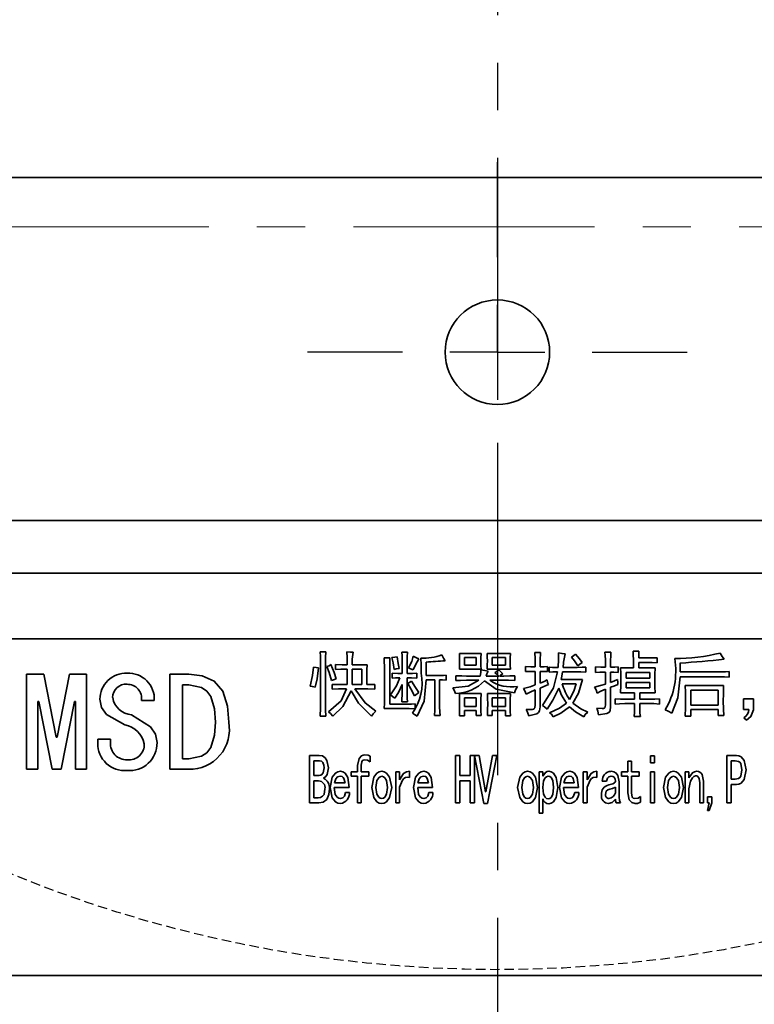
# Model space of a CAD drawing. Header units: millimetres. Extents: x 16930 to 20710, y -2995 to -322.
# Tile 9 of 20: x 18144 to 18183, y -805 to -753. Entities that reach past the tile are written whole.
import ezdxf

# ---------------------------------------------------------------- set-up
doc = ezdxf.new("R2010")
doc.units = ezdxf.units.MM
doc.header["$PDMODE"] = 3
doc.header["$PDSIZE"] = 8
for name, pattern in [('CENTER', [2, 1.25, -0.25, 0.25, -0.25]), ('CENTERX2', [20.32, 12.7, -2.54, 2.54, -2.54]), ('DASHED', [0.75, 0.5, -0.25])]:
    doc.linetypes.add(name, pattern=pattern)
doc.layers.get('Defpoints').update_dxf_attribs({"linetype": 'CONTINUOUS'})
for name, color, linetype in [('3中心线层', 1, 'CENTER'), ('4虚线层', 6, 'DASHED'), ('7标注层', 4, 'CONTINUOUS'), ('中心线层', 1, 'CENTERX2')]:
    doc.layers.add(name, color=color, linetype=linetype)
doc.layers.add('轮廓实线层', color=7, linetype='CONTINUOUS', lineweight=35)
doc.styles.add('TH_GBDIM', font='romans.shx', dxfattribs={"width": 0.8, "bigfont": 'gbcbig.shx'})
doc.dimstyles.new('TH_GBDIM1', dxfattribs={"dimtxt": 12, "dimasz": 2.5, "dimexe": 2, "dimexo": 0, "dimgap": 1.5, "dimtad": 1, "dimdec": 1, "dimzin": 0, "dimdsep": 46, "dimtxsty": 'TH_GBDIM', "dimcen": 2.5, "dimclrd": 130, "dimclre": 130, "dimclrt": 3, "dimadec": 0, "dimazin": 0, "dimtfac": 0.714286, "dimtdec": 1, "dimtmove": 0, "dimatfit": 3, "dimfxl": 1, "dimtzin": 0, "dimlwd": -1, "dimlwe": -1, "dimarcsym": 0})

# ---------------------------------------------------------------- blocks, each defined once
blk = doc.blocks.new('SW_CENTERMARKSYMBOL_17')
at = {"layer": '中心线层', "color": 0}
for p, q in [((0, 5), (0, 10)), ((0, 0), (0, 2.5)), ((-5, 0), (-10, 0)), ((0, 0), (-2.5, 0)), ((0, 0), (0, -2.5)), ((0, 0), (2.5, 0)), ((5, 0), (10, 0)), ((0, -5), (0, -10))]:
    blk.add_line(p, q, dxfattribs=at)
blk = doc.blocks.new('*D384')
at = {"layer": '7标注层', "color": 130, "ltscale": 5, "transparency": 16777216}
for p, q in [((18105.712, -735.406), (18105.712, -843.682)), ((18233.207, -735.406), (18233.207, -843.682)), ((18108.212, -841.682), (18230.707, -841.682))]:
    blk.add_line(p, q, dxfattribs=at)
for points in [[(18108.212, -841.265), (18108.212, -842.098), (18105.712, -841.682)], [(18230.707, -841.265), (18230.707, -842.098), (18233.207, -841.682)]]:
    blk.add_solid(points, dxfattribs=at)
at = {"layer": 'Defpoints', "color": 0, "ltscale": 5, "transparency": 16777216}
for p in [(18105.712, -735.406), (18233.207, -735.406), (18233.207, -841.682)]:
    blk.add_point(p, dxfattribs=at)
at = {"layer": '7标注层', "color": 3, "ltscale": 5, "transparency": 16777216, "insert": (18169.46, -830.382), "char_height": 12, "attachment_point": 5, "style": 'TH_GBDIM'}
blk.add_mtext('127.5{\\H0.7x;\\S+0.5^ 0;}', dxfattribs=at)
blk = doc.blocks.new('*D385')
at = {"layer": '7标注层', "color": 130, "ltscale": 5, "transparency": 16777216}
for p, q in [((18096.186, -740.456), (18096.186, -871.183)), ((18242.733, -740.456), (18242.733, -871.183)), ((18098.686, -869.183), (18240.233, -869.183))]:
    blk.add_line(p, q, dxfattribs=at)
for points in [[(18098.686, -868.766), (18098.686, -869.599), (18096.186, -869.183)], [(18240.233, -868.766), (18240.233, -869.599), (18242.733, -869.183)]]:
    blk.add_solid(points, dxfattribs=at)
at = {"layer": 'Defpoints', "color": 0, "ltscale": 5, "transparency": 16777216}
for p in [(18096.186, -740.456), (18242.733, -740.456), (18242.733, -869.183)]:
    blk.add_point(p, dxfattribs=at)
at = {"layer": '7标注层', "color": 3, "ltscale": 5, "transparency": 16777216, "insert": (18169.46, -857.883), "char_height": 12, "attachment_point": 5, "style": 'TH_GBDIM'}
blk.add_mtext('146.5{\\H0.7x;\\S0^ -0.5;}', dxfattribs=at)

msp = doc.modelspace()

# ---------------------------------------------------------------- linework, layer by layer
at = {"layer": '3中心线层', "ltscale": 10}
msp.add_line((18169.46, -620.67), (18169.46, -872.153), dxfattribs=at)
at = {"layer": '3中心线层', "linetype": 'CENTERX2', "lineweight": 18}
msp.add_line((18039.954, -764.306), (18299.666, -764.306), dxfattribs=at)
at = {"layer": '4虚线层'}
msp.add_circle((18169.46, -736.015), 67.39, dxfattribs=at)
at = {"layer": '轮廓实线层'}
for p, q in [((18196.459, -761.706), (18142.46, -761.706)), ((18112.063, -779.767), (18226.856, -779.767)), ((18226.856, -782.534), (18112.063, -782.534)), ((18226.856, -785.992), (18112.063, -785.992)), ((18176.609, -786.65), (18176.916, -786.65)), ((18160.132, -786.679), (18160.425, -786.679)), ((18163.495, -786.986), (18163.802, -786.986)), ((18164.43, -786.694), (18164.723, -786.694)), ((18164.445, -787.82), (18164.445, -787.147)), ((18164.708, -787.132), (18164.708, -787.82)), ((18167.457, -786.767), (18168.597, -786.767)), ((18167.72, -786.972), (18167.72, -787.381)), ((18168.349, -786.972), (18167.72, -786.972)), ((18168.349, -787.381), (18168.349, -786.972)), ((18168.919, -786.767), (18170.147, -786.767)), ((18169.182, -786.972), (18169.182, -787.381)), ((18169.884, -786.972), (18169.182, -786.972)), ((18169.884, -787.381), (18169.884, -786.972)), ((18171.433, -786.709), (18171.726, -786.709)), ((18175.118, -786.694), (18175.439, -786.694)), ((18175.147, -787.483), (18175.147, -787.089)), ((18175.425, -787.089), (18175.425, -787.483)), ((18176.623, -787.527), (18176.623, -787.089)), ((18176.901, -787.001), (18177.398, -787.001)), ((18177.881, -786.986), (18177.881, -787.249)), ((18160.147, -789.296), (18160.147, -787.22)), ((18160.41, -787.22), (18160.41, -789.296)), ((18160.936, -787.6), (18160.936, -787.352)), ((18161.55, -788.404), (18161.55, -787.586)), ((18161.813, -787.366), (18162.603, -787.366)), ((18161.813, -787.586), (18161.813, -788.404)), ((18162.325, -787.586), (18161.813, -787.586)), ((18162.325, -788.404), (18162.325, -787.586)), ((18163.509, -789.15), (18163.509, -787.454)), ((18163.787, -787.396), (18163.787, -789.428)), ((18165.702, -787.22), (18165.702, -787.922)), ((18168.597, -787.586), (18167.457, -787.586)), ((18167.72, -787.381), (18168.349, -787.381)), ((18170.147, -787.586), (18168.919, -787.586)), ((18169.182, -787.381), (18169.884, -787.381)), ((18169.328, -787.776), (18169.533, -787.63)), ((18170.936, -787.717), (18170.936, -787.454)), ((18172.106, -787.454), (18172.106, -787.717)), ((18172.179, -787.747), (18172.179, -787.483)), ((18172.501, -787.498), (18172.661, -787.498)), ((18172.925, -787.498), (18173.67, -787.498)), ((18174.123, -787.483), (18174.123, -787.747)), ((18174.62, -787.761), (18174.62, -787.469)), ((18175.819, -787.469), (18175.819, -787.761)), ((18175.951, -787.527), (18176.623, -787.527)), ((18176.901, -787.235), (18176.901, -787.527)), ((18177.398, -787.235), (18176.901, -787.235)), ((18176.901, -787.527), (18177.764, -787.527)), ((18179.094, -787.264), (18179.094, -787.732)), ((18144.664, -787.859), (18145.571, -787.859)), ((18144.664, -792.859), (18144.664, -787.859)), ((18145.571, -787.859), (18146.214, -791.163)), ((18146.273, -791.163), (18146.916, -787.859)), ((18146.916, -787.859), (18147.822, -787.859)), ((18147.822, -787.859), (18147.822, -792.859)), ((18152.208, -787.859), (18153.202, -787.859)), ((18152.208, -792.859), (18152.208, -787.859)), ((18162.588, -787.82), (18162.588, -788.404)), ((18163.919, -788.054), (18163.919, -787.805)), ((18164.708, -788.039), (18164.708, -788.858)), ((18165.22, -787.805), (18165.22, -788.068)), ((18165.702, -787.922), (18166.463, -787.922)), ((18166.17, -788.156), (18165.702, -788.156)), ((18166.17, -789.53), (18166.17, -788.156)), ((18166.419, -788.156), (18166.419, -789.574)), ((18166.755, -787.907), (18166.755, -788.17)), ((18167.267, -788.185), (18167.267, -787.937)), ((18167.837, -787.951), (18168.553, -787.951)), ((18168.48, -788.17), (18167.837, -788.17)), ((18168.875, -787.951), (18169.533, -787.951)), ((18169.796, -788.17), (18169.065, -788.17)), ((18169.577, -787.951), (18169.796, -787.951)), ((18170.381, -787.937), (18170.381, -788.185)), ((18171.448, -788.419), (18171.448, -787.703)), ((18171.711, -787.703), (18171.711, -788.331)), ((18172.822, -788.127), (18173.948, -788.127)), ((18173.656, -787.732), (18172.895, -787.732)), ((18175.147, -788.375), (18175.147, -787.747)), ((18175.425, -787.747), (18175.425, -788.287)), ((18176.243, -787.761), (18176.243, -788.054)), ((18177.486, -787.761), (18176.243, -787.761)), ((18176.243, -788.054), (18177.486, -788.054)), ((18177.486, -788.054), (18177.486, -787.761)), ((18179.094, -787.732), (18181.214, -787.732)), ((18181.214, -787.995), (18179.094, -787.995)), ((18181.667, -787.717), (18181.667, -788.01)), ((18152.881, -788.415), (18152.881, -792.304)), ((18153.202, -788.415), (18152.881, -788.415)), ((18160.761, -788.638), (18160.761, -788.39)), ((18161.813, -788.404), (18162.325, -788.404)), ((18162.34, -788.624), (18161.96, -788.624)), ((18162.998, -788.39), (18162.998, -788.638)), ((18171.448, -789.472), (18171.448, -788.682)), ((18171.711, -788.594), (18171.711, -789.574)), ((18173.612, -788.361), (18172.866, -788.361)), ((18175.147, -789.486), (18175.147, -788.638)), ((18175.425, -788.536), (18175.425, -789.559)), ((18176.243, -788.287), (18176.243, -788.58)), ((18177.486, -788.287), (18176.243, -788.287)), ((18176.243, -788.58), (18177.486, -788.58)), ((18177.486, -788.58), (18177.486, -788.287)), ((18179.357, -788.448), (18181.375, -788.448)), ((18179.65, -788.697), (18179.65, -789.486)), ((18181.082, -788.697), (18179.65, -788.697)), ((18181.082, -789.486), (18181.082, -788.697)), ((18151.389, -789.234), (18150.717, -789.234)), ((18165.322, -788.814), (18165.088, -788.989)), ((18167.457, -788.872), (18168.597, -788.872)), ((18167.72, -789.092), (18167.72, -789.559)), ((18168.349, -789.092), (18167.72, -789.092)), ((18168.349, -789.559), (18168.349, -789.092)), ((18168.933, -788.872), (18170.147, -788.872)), ((18169.182, -789.092), (18169.182, -789.559)), ((18169.884, -789.092), (18169.182, -789.092)), ((18169.884, -789.559), (18169.884, -789.092)), ((18175.658, -789.428), (18175.658, -789.15)), ((18176.682, -788.828), (18175.951, -788.828)), ((18176.17, -789.165), (18176.682, -789.165)), ((18176.682, -789.165), (18176.682, -788.828)), ((18176.96, -788.828), (18176.96, -789.165)), ((18177.764, -788.828), (18176.96, -788.828)), ((18176.96, -789.165), (18177.427, -789.165)), ((18177.998, -789.15), (18177.998, -789.428)), ((18182.427, -789.15), (18182.954, -789.15)), ((18182.427, -789.706), (18182.427, -789.15)), ((18182.954, -789.15), (18182.954, -789.735)), ((18145.249, -789.292), (18145.249, -792.859)), ((18145.308, -789.292), (18145.249, -789.292)), ((18146.009, -792.859), (18145.308, -789.292)), ((18147.179, -789.292), (18146.477, -792.859)), ((18147.237, -789.292), (18147.179, -789.292)), ((18147.237, -792.859), (18147.237, -789.292)), ((18164.562, -789.662), (18163.495, -789.662)), ((18163.787, -789.428), (18164.694, -789.428)), ((18164.723, -789.311), (18164.43, -789.311)), ((18165.132, -789.413), (18165.132, -789.676)), ((18167.72, -789.559), (18168.349, -789.559)), ((18167.72, -789.764), (18167.72, -790.042)), ((18168.349, -789.764), (18167.72, -789.764)), ((18168.349, -790.027), (18168.349, -789.764)), ((18169.182, -789.559), (18169.884, -789.559)), ((18169.182, -789.764), (18169.182, -790.027)), ((18169.884, -789.764), (18169.182, -789.764)), ((18169.884, -790.042), (18169.884, -789.764)), ((18176.682, -789.399), (18176.17, -789.399)), ((18176.682, -789.676), (18176.682, -789.399)), ((18176.96, -789.399), (18176.96, -789.676)), ((18177.471, -789.399), (18176.96, -789.399)), ((18179.65, -789.486), (18181.082, -789.486)), ((18179.65, -789.72), (18179.65, -790.056)), ((18181.082, -789.72), (18179.65, -789.72)), ((18181.082, -790.027), (18181.082, -789.72)), ((18182.705, -789.706), (18182.427, -789.706)), ((18160.425, -790.056), (18160.132, -790.056)), ((18166.448, -790.027), (18166.141, -790.027)), ((18167.72, -790.042), (18167.457, -790.042)), ((18168.597, -790.027), (18168.349, -790.027)), ((18169.182, -790.027), (18168.933, -790.027)), ((18170.147, -790.042), (18169.884, -790.042)), ((18176.989, -790.086), (18176.667, -790.086)), ((18179.65, -790.056), (18179.357, -790.056)), ((18181.389, -790.027), (18181.082, -790.027)), ((18182.588, -790.276), (18182.442, -790.144)), ((18146.214, -791.163), (18146.273, -791.163)), ((18148.407, -791.28), (18149.08, -791.28)), ((18148.407, -791.485), (18148.407, -791.28)), ((18149.08, -791.28), (18149.08, -791.456)), ((18152.881, -792.304), (18153.202, -792.304)), ((18159.567, -792.132), (18160.074, -792.132)), ((18159.567, -794.632), (18159.567, -792.132)), ((18162.766, -792.176), (18162.766, -792.469)), ((18167.252, -792.132), (18167.476, -792.132)), ((18167.252, -794.632), (18167.252, -792.132)), ((18167.476, -792.132), (18167.476, -793.185)), ((18168.032, -792.132), (18168.256, -792.132)), ((18168.032, -793.185), (18168.032, -792.132)), ((18168.256, -792.132), (18168.256, -794.632)), ((18168.262, -792.132), (18168.496, -792.132)), ((18168.749, -794.662), (18168.262, -792.132)), ((18168.496, -792.132), (18168.837, -794.048)), ((18168.857, -794.048), (18169.198, -792.132)), ((18169.432, -792.132), (18168.944, -794.662)), ((18169.198, -792.132), (18169.432, -792.132)), ((18177.532, -792.147), (18177.727, -792.147)), ((18177.532, -792.527), (18177.532, -792.147)), ((18177.727, -792.147), (18177.727, -792.527)), ((18181.543, -792.132), (18182.05, -792.132)), ((18181.543, -794.632), (18181.543, -792.132)), ((18145.249, -792.859), (18144.664, -792.859)), ((18146.477, -792.859), (18146.009, -792.859)), ((18147.822, -792.859), (18147.237, -792.859)), ((18153.202, -792.859), (18152.208, -792.859)), ((18160.083, -792.41), (18159.791, -792.41)), ((18159.791, -792.41), (18159.791, -793.185)), ((18162.094, -792.995), (18162.094, -792.659)), ((18162.289, -792.644), (18162.289, -792.995)), ((18176.327, -792.425), (18176.522, -792.425)), ((18176.327, -792.995), (18176.327, -792.425)), ((18176.522, -792.425), (18176.522, -792.995)), ((18177.727, -792.527), (18177.532, -792.527)), ((18181.768, -792.41), (18181.768, -793.375)), ((18181.992, -792.41), (18181.768, -792.41)), ((18159.791, -793.185), (18160.074, -793.185)), ((18161.763, -792.995), (18162.094, -792.995)), ((18161.763, -793.229), (18161.763, -792.995)), ((18162.094, -793.229), (18161.763, -793.229)), ((18162.094, -794.632), (18162.094, -793.229)), ((18162.289, -792.995), (18162.689, -792.995)), ((18162.289, -793.229), (18162.289, -794.632)), ((18162.689, -793.229), (18162.289, -793.229)), ((18162.689, -792.995), (18162.689, -793.229)), ((18164.104, -792.995), (18164.299, -792.995)), ((18164.104, -794.632), (18164.104, -792.995)), ((18164.299, -792.995), (18164.299, -793.419)), ((18164.826, -792.966), (18164.826, -793.287)), ((18167.476, -793.185), (18168.032, -793.185)), ((18171.653, -792.995), (18171.848, -792.995)), ((18171.653, -795.173), (18171.653, -792.995)), ((18171.848, -792.995), (18171.848, -793.214)), ((18173.985, -792.995), (18174.18, -792.995)), ((18173.985, -794.632), (18173.985, -792.995)), ((18174.18, -792.995), (18174.18, -793.419)), ((18174.706, -792.966), (18174.706, -793.287)), ((18175.996, -792.995), (18176.327, -792.995)), ((18175.996, -793.229), (18175.996, -792.995)), ((18176.327, -793.229), (18175.996, -793.229)), ((18176.327, -794.106), (18176.327, -793.229)), ((18176.522, -792.995), (18176.922, -792.995)), ((18176.522, -793.229), (18176.522, -794.121)), ((18176.922, -793.229), (18176.522, -793.229)), ((18176.922, -792.995), (18176.922, -793.229)), ((18177.532, -792.995), (18177.727, -792.995)), ((18177.532, -794.632), (18177.532, -792.995)), ((18177.727, -792.995), (18177.727, -794.632)), ((18179.358, -792.995), (18179.552, -792.995)), ((18179.358, -794.632), (18179.358, -792.995)), ((18179.552, -792.995), (18179.552, -793.302)), ((18181.768, -793.375), (18181.992, -793.375)), ((18159.791, -793.463), (18159.791, -794.355)), ((18160.044, -793.463), (18159.791, -793.463)), ((18161.659, -793.814), (18160.869, -793.814)), ((18160.879, -793.58), (18161.435, -793.58)), ((18164.299, -793.799), (18164.299, -794.632)), ((18166.05, -793.814), (18165.261, -793.814)), ((18165.271, -793.58), (18165.826, -793.58)), ((18167.476, -793.463), (18167.476, -794.632)), ((18168.032, -793.463), (18167.476, -793.463)), ((18168.032, -794.632), (18168.032, -793.463)), ((18173.735, -793.814), (18172.946, -793.814)), ((18172.956, -793.58), (18173.511, -793.58)), ((18174.18, -793.799), (18174.18, -794.632)), ((18175.2, -793.478), (18174.986, -793.478)), ((18175.678, -794.092), (18175.678, -793.799)), ((18175.873, -793.521), (18175.873, -794.325)), ((18179.552, -793.887), (18179.552, -794.632)), ((18180.118, -794.632), (18180.118, -793.58)), ((18180.313, -793.478), (18180.313, -794.632)), ((18181.768, -793.653), (18181.768, -794.632)), ((18182.05, -793.653), (18181.768, -793.653)), ((18159.791, -794.355), (18160.015, -794.355)), ((18161.454, -794.077), (18161.669, -794.077)), ((18165.846, -794.077), (18166.06, -794.077)), ((18168.837, -794.048), (18168.857, -794.048)), ((18171.848, -794.413), (18171.848, -795.173)), ((18173.531, -794.077), (18173.745, -794.077)), ((18177, -794.296), (18177, -794.589)), ((18180.524, -794.311), (18180.748, -794.311)), ((18180.524, -794.632), (18180.524, -794.311)), ((18180.748, -794.311), (18180.748, -794.632)), ((18160.054, -794.632), (18159.567, -794.632)), ((18162.289, -794.632), (18162.094, -794.632)), ((18164.299, -794.632), (18164.104, -794.632)), ((18167.476, -794.632), (18167.252, -794.632)), ((18168.256, -794.632), (18168.032, -794.632)), ((18168.944, -794.662), (18168.749, -794.662)), ((18174.18, -794.632), (18173.985, -794.632)), ((18175.95, -794.632), (18175.717, -794.632)), ((18177.727, -794.632), (18177.532, -794.632)), ((18179.552, -794.632), (18179.358, -794.632)), ((18180.313, -794.632), (18180.118, -794.632)), ((18180.621, -794.632), (18180.524, -794.632)), ((18180.524, -795.027), (18180.621, -794.632)), ((18180.748, -794.632), (18180.621, -795.027)), ((18181.768, -794.632), (18181.543, -794.632)), ((18171.848, -795.173), (18171.653, -795.173)), ((18180.621, -795.027), (18180.524, -795.027)), ((17981.96, -803.706), (18356.96, -803.706))]:
    msp.add_line(p, q, dxfattribs=at)
at = {"layer": '轮廓实线层', "flags": 128}
for points in [[(18176.623, -787.089), (18176.62, -786.843), (18176.609, -786.65)], [(18176.916, -786.65), (18176.904, -786.846), (18176.901, -787.001)], [(18160.147, -787.22), (18160.143, -786.917), (18160.132, -786.679)], [(18160.425, -786.679), (18160.412, -786.982), (18160.41, -787.22)], [(18161.536, -786.679), (18161.716, -786.691), (18161.857, -786.694)], [(18161.55, -787.366), (18161.545, -786.982), (18161.536, -786.679)], [(18161.857, -786.694), (18161.815, -787.069), (18161.813, -787.366)], [(18163.509, -787.454), (18163.505, -787.192), (18163.495, -786.986)], [(18163.802, -786.986), (18163.79, -787.215), (18163.787, -787.396)], [(18163.904, -786.972), (18164.06, -786.956), (18164.182, -786.942)], [(18164.021, -787.6), (18163.962, -787.247), (18163.904, -786.972)], [(18164.182, -786.942), (18164.238, -787.286), (18164.284, -787.556)], [(18164.445, -787.147), (18164.441, -786.893), (18164.43, -786.694)], [(18164.723, -786.694), (18164.71, -786.939), (18164.708, -787.132)], [(18164.781, -787.527), (18164.945, -787.193), (18165.03, -786.913)], [(18165.03, -786.913), (18165.192, -786.99), (18165.322, -787.045)], [(18165.322, -787.045), (18165.142, -787.363), (18165.03, -787.63)], [(18165.454, -787.805), (18165.447, -787.362), (18165.425, -787.016)], [(18166.536, -786.84), (18166.626, -787.017), (18166.711, -787.147)], [(18167.471, -787.176), (18167.467, -786.947), (18167.457, -786.767)], [(18167.457, -787.586), (18167.468, -787.357), (18167.471, -787.176)], [(18168.597, -786.767), (18168.585, -786.996), (18168.582, -787.176)], [(18168.582, -787.176), (18168.587, -787.406), (18168.597, -787.586)], [(18168.933, -787.162), (18168.929, -786.941), (18168.919, -786.767)], [(18168.919, -787.586), (18168.93, -787.348), (18168.933, -787.162)], [(18170.147, -786.767), (18170.135, -786.988), (18170.132, -787.162)], [(18170.132, -787.162), (18170.137, -787.399), (18170.147, -787.586)], [(18171.448, -787.469), (18171.445, -787.043), (18171.433, -786.709)], [(18171.726, -786.709), (18171.713, -787.134), (18171.711, -787.469)], [(18172.661, -787.498), (18172.68, -787.064), (18172.676, -786.723)], [(18172.676, -786.723), (18172.87, -786.77), (18173.027, -786.782)], [(18173.363, -786.957), (18173.49, -786.872), (18173.582, -786.796)], [(18173.699, -787.41), (18173.519, -787.151), (18173.363, -786.957)], [(18173.582, -786.796), (18173.785, -787.037), (18173.933, -787.235)], [(18175.147, -787.089), (18175.139, -786.867), (18175.118, -786.694)], [(18175.439, -786.694), (18175.427, -786.915), (18175.425, -787.089)], [(18177.398, -787.001), (18177.669, -786.997), (18177.881, -786.986)], [(18181.199, -786.738), (18181.304, -786.924), (18181.404, -787.059)], [(18159.591, -788.478), (18159.713, -787.925), (18159.767, -787.483)], [(18159.767, -787.483), (18159.922, -787.506), (18160.044, -787.527)], [(18160.044, -787.527), (18159.96, -788.095), (18159.869, -788.536)], [(18160.468, -787.454), (18160.596, -787.407), (18160.688, -787.352)], [(18160.717, -788.185), (18160.593, -787.77), (18160.468, -787.454)], [(18160.688, -787.352), (18160.859, -787.764), (18160.966, -788.097)], [(18160.936, -787.352), (18161.28, -787.363), (18161.55, -787.366)], [(18161.55, -787.586), (18161.206, -787.59), (18160.936, -787.6)], [(18162.603, -787.366), (18162.592, -787.62), (18162.588, -787.82)], [(18164.284, -787.556), (18164.137, -787.58), (18164.021, -787.6)], [(18165.03, -787.63), (18164.892, -787.568), (18164.781, -787.527)], [(18168.553, -787.951), (18168.585, -787.772), (18168.582, -787.63)], [(18168.582, -787.63), (18168.803, -787.663), (18168.977, -787.688)], [(18168.977, -787.688), (18168.898, -787.827), (18168.875, -787.951)], [(18169.533, -787.63), (18169.661, -787.738), (18169.752, -787.834)], [(18170.936, -787.454), (18171.223, -787.467), (18171.448, -787.469)], [(18171.711, -787.469), (18171.932, -787.465), (18172.106, -787.454)], [(18172.179, -787.483), (18172.359, -787.494), (18172.501, -787.498)], [(18173.67, -787.498), (18173.924, -787.492), (18174.123, -787.483)], [(18173.933, -787.235), (18173.798, -787.328), (18173.699, -787.41)], [(18174.62, -787.469), (18174.915, -787.481), (18175.147, -787.483)], [(18175.425, -787.483), (18175.646, -787.48), (18175.819, -787.469)], [(18175.966, -788.127), (18175.962, -787.791), (18175.951, -787.527)], [(18177.881, -787.249), (18177.611, -787.237), (18177.398, -787.235)], [(18177.764, -787.527), (18177.751, -787.871), (18177.749, -788.141)], [(18153.202, -787.859), (18153.904, -787.934), (18154.547, -788.218), (18155.003, -788.751), (18155.247, -789.544), (18155.308, -790.374)], [(18160.966, -788.097), (18160.825, -788.144), (18160.717, -788.185)], [(18163.831, -788.945), (18164.154, -788.462), (18164.328, -788.039)], [(18163.919, -787.805), (18164.213, -787.817), (18164.445, -787.82)], [(18164.328, -788.039), (18164.099, -788.045), (18163.919, -788.054)], [(18164.708, -787.82), (18164.995, -787.815), (18165.22, -787.805)], [(18165.22, -788.068), (18164.934, -788.043), (18164.708, -788.039)], [(18164.737, -788.346), (18164.85, -788.268), (18164.942, -788.214)], [(18164.942, -788.214), (18165.148, -788.554), (18165.322, -788.814)], [(18165.702, -788.156), (18165.612, -789.27), (18165.235, -790.056)], [(18166.755, -788.17), (18166.567, -788.159), (18166.419, -788.156)], [(18166.463, -787.922), (18166.626, -787.917), (18166.755, -787.907)], [(18167.106, -788.58), (18167.921, -788.478), (18168.48, -788.17)], [(18167.267, -787.937), (18167.586, -787.947), (18167.837, -787.951)], [(18167.837, -788.17), (18167.518, -788.177), (18167.267, -788.185)], [(18170.366, -788.828), (18169.404, -788.65), (18168.787, -788.2)], [(18169.533, -787.951), (18169.422, -787.849), (18169.328, -787.776)], [(18169.752, -787.834), (18169.65, -787.895), (18169.577, -787.951)], [(18169.796, -787.951), (18170.124, -787.947), (18170.381, -787.937)], [(18170.381, -788.185), (18170.053, -788.173), (18169.796, -788.17)], [(18171.448, -787.703), (18171.161, -787.706), (18170.936, -787.717)], [(18172.106, -787.717), (18171.885, -787.705), (18171.711, -787.703)], [(18171.711, -788.331), (18171.921, -788.243), (18172.077, -788.156)], [(18171.828, -789.501), (18172.418, -788.572), (18172.632, -787.732)], [(18172.077, -788.156), (18172.104, -788.299), (18172.15, -788.404)], [(18172.632, -787.732), (18172.378, -787.736), (18172.179, -787.747)], [(18172.895, -787.732), (18172.857, -787.953), (18172.822, -788.127)], [(18173.948, -788.127), (18173.725, -788.858), (18173.436, -789.384)], [(18174.123, -787.747), (18173.861, -787.736), (18173.656, -787.732)], [(18175.147, -787.747), (18174.852, -787.75), (18174.62, -787.761)], [(18175.819, -787.761), (18175.598, -787.748), (18175.425, -787.747)], [(18175.425, -788.287), (18175.635, -788.211), (18175.79, -788.127)], [(18175.79, -788.127), (18175.795, -788.282), (18175.805, -788.404)], [(18175.951, -788.828), (18175.963, -788.435), (18175.966, -788.127)], [(18177.749, -788.141), (18177.752, -788.526), (18177.764, -788.828)], [(18179.094, -787.995), (18178.956, -789.091), (18178.641, -789.896)], [(18181.214, -787.732), (18181.468, -787.727), (18181.667, -787.717)], [(18181.667, -788.01), (18181.414, -787.998), (18181.214, -787.995)], [(18154.606, -790.374), (18154.561, -789.684), (18154.365, -789.023), (18154.159, -788.747), (18153.875, -788.551), (18153.202, -788.415)], [(18159.869, -788.536), (18159.713, -788.504), (18159.591, -788.478)], [(18160.556, -789.837), (18161.225, -789.258), (18161.506, -788.624)], [(18160.761, -788.39), (18161.203, -788.401), (18161.55, -788.404)], [(18161.506, -788.624), (18161.089, -788.629), (18160.761, -788.638)], [(18161.755, -788.726), (18161.328, -789.553), (18160.79, -790.056)], [(18162.837, -790.056), (18162.149, -789.378), (18161.755, -788.726)], [(18161.96, -788.624), (18162.49, -789.367), (18163.056, -789.808)], [(18162.998, -788.638), (18162.629, -788.627), (18162.34, -788.624)], [(18162.588, -788.404), (18162.818, -788.398), (18162.998, -788.39)], [(18164.445, -788.404), (18164.249, -788.819), (18164.05, -789.121)], [(18164.43, -789.311), (18164.442, -788.803), (18164.445, -788.404)], [(18165.088, -788.989), (18164.902, -788.623), (18164.737, -788.346)], [(18167.252, -788.872), (18167.188, -788.7), (18167.106, -788.58)], [(18170.512, -788.507), (18170.41, -788.678), (18170.366, -788.828)], [(18170.834, -788.609), (18171.181, -788.513), (18171.448, -788.419)], [(18170.98, -788.901), (18170.904, -788.735), (18170.834, -788.609)], [(18171.448, -788.682), (18171.184, -788.8), (18170.98, -788.901)], [(18172.15, -788.404), (18171.903, -788.509), (18171.711, -788.594)], [(18172.691, -788.594), (18172.383, -789.229), (18172.077, -789.691)], [(18173.1, -789.384), (18172.845, -788.955), (18172.691, -788.594)], [(18173.261, -789.194), (18173.494, -788.743), (18173.612, -788.361)], [(18174.577, -788.536), (18174.899, -788.455), (18175.147, -788.375)], [(18174.723, -788.858), (18174.656, -788.671), (18174.577, -788.536)], [(18175.147, -788.638), (18174.904, -788.751), (18174.723, -788.858)], [(18175.805, -788.404), (18175.591, -788.477), (18175.425, -788.536)], [(18179.372, -789.252), (18179.369, -788.802), (18179.357, -788.448)], [(18181.375, -788.448), (18181.362, -788.898), (18181.36, -789.252)], [(18149.84, -790.52), (18148.863, -789.968), (18148.61, -789.607), (18148.524, -789.175)], [(18163.495, -789.662), (18163.507, -789.375), (18163.509, -789.15)], [(18164.05, -789.121), (18163.93, -789.02), (18163.831, -788.945)], [(18164.708, -788.858), (18164.712, -789.112), (18164.723, -789.311)], [(18167.471, -789.428), (18167.468, -789.117), (18167.457, -788.872)], [(18168.597, -788.872), (18168.585, -789.2), (18168.582, -789.457)], [(18168.948, -789.428), (18168.944, -789.117), (18168.933, -788.872)], [(18170.147, -788.872), (18170.134, -789.208), (18170.132, -789.472)], [(18175.658, -789.15), (18175.945, -789.163), (18176.17, -789.165)], [(18177.427, -789.165), (18177.747, -789.161), (18177.998, -789.15)], [(18179.357, -790.056), (18179.37, -789.606), (18179.372, -789.252)], [(18181.36, -789.252), (18181.367, -789.687), (18181.389, -790.027)], [(18160.132, -790.056), (18160.144, -789.631), (18160.147, -789.296)], [(18160.41, -789.296), (18160.415, -789.722), (18160.425, -790.056)], [(18165.132, -789.676), (18164.813, -789.664), (18164.562, -789.662)], [(18164.694, -789.428), (18164.939, -789.423), (18165.132, -789.413)], [(18166.141, -790.027), (18166.165, -789.749), (18166.17, -789.53)], [(18166.419, -789.574), (18166.427, -789.828), (18166.448, -790.027)], [(18167.457, -790.042), (18167.469, -789.698), (18167.471, -789.428)], [(18168.582, -789.457), (18168.586, -789.776), (18168.597, -790.027)], [(18168.933, -790.027), (18168.945, -789.692), (18168.948, -789.428)], [(18170.132, -789.472), (18170.135, -789.791), (18170.147, -790.042)], [(18170.98, -789.72), (18171.3, -789.715), (18171.376, -789.692), (18171.404, -789.664), (18171.424, -789.629), (18171.448, -789.472)], [(18171.112, -790.042), (18171.053, -789.855), (18170.98, -789.72)], [(18171.711, -789.574), (18171.678, -789.787), (18171.621, -789.878), (18171.531, -789.937), (18171.112, -790.042)], [(18172.077, -789.691), (18171.947, -789.571), (18171.828, -789.501)], [(18172.208, -789.881), (18172.734, -789.648), (18173.1, -789.384)], [(18173.261, -789.574), (18172.797, -789.901), (18172.398, -790.1)], [(18174.006, -790.1), (18173.568, -789.834), (18173.261, -789.574)], [(18173.436, -789.384), (18173.856, -789.684), (18174.226, -789.852)], [(18174.694, -789.647), (18174.979, -789.664), (18175.05, -789.657), (18175.111, -789.622), (18175.14, -789.557), (18175.147, -789.486)], [(18174.781, -789.998), (18174.746, -789.798), (18174.694, -789.647)], [(18175.425, -789.559), (18175.394, -789.783), (18175.331, -789.876), (18175.228, -789.922), (18174.781, -789.998)], [(18176.17, -789.399), (18175.883, -789.405), (18175.658, -789.428)], [(18176.667, -790.086), (18176.678, -789.857), (18176.682, -789.676)], [(18176.96, -789.676), (18176.969, -789.906), (18176.989, -790.086)], [(18177.998, -789.428), (18177.703, -789.403), (18177.471, -789.399)], [(18178.641, -789.896), (18178.458, -789.794), (18178.305, -789.735)], [(18182.954, -789.735), (18182.817, -790.086), (18182.588, -790.276)], [(18150.191, -789.994), (18151.183, -790.622), (18151.444, -791.004), (18151.536, -791.456)], [(18160.79, -790.056), (18160.667, -789.925), (18160.556, -789.837)], [(18163.056, -789.808), (18162.924, -789.939), (18162.837, -790.056)], [(18165.235, -790.056), (18165.099, -789.967), (18164.986, -789.91)], [(18172.398, -790.1), (18172.307, -789.964), (18172.208, -789.881)], [(18174.226, -789.852), (18174.087, -789.977), (18174.006, -790.1)], [(18153.202, -792.304), (18153.871, -792.174), (18154.157, -791.985), (18154.366, -791.714), (18154.561, -791.059), (18154.606, -790.374)], [(18160.074, -792.132), (18160.24, -792.159), (18160.382, -792.25), (18160.477, -792.389), (18160.561, -792.776)], [(18162.094, -792.659), (18162.174, -792.291), (18162.302, -792.153), (18162.39, -792.115), (18162.484, -792.103)], [(18162.484, -792.103), (18162.648, -792.123), (18162.766, -792.176)], [(18182.05, -792.132), (18182.178, -792.149), (18182.295, -792.2), (18182.463, -792.393), (18182.567, -792.893)], [(18160.074, -793.185), (18160.141, -793.175), (18160.202, -793.145), (18160.29, -793.042), (18160.337, -792.776)], [(18160.337, -792.776), (18160.325, -792.637), (18160.271, -792.508), (18160.189, -792.436), (18160.083, -792.41)], [(18160.561, -792.776), (18160.499, -793.128), (18160.417, -793.243), (18160.308, -793.331)], [(18162.474, -792.366), (18162.383, -792.387), (18162.346, -792.418), (18162.322, -792.459), (18162.289, -792.644)], [(18162.766, -792.469), (18162.612, -792.382), (18162.474, -792.366)], [(18182.343, -792.893), (18182.284, -792.556), (18182.232, -792.489), (18182.16, -792.442), (18181.992, -792.41)], [(18160.655, -793.814), (18160.761, -793.271), (18160.932, -793.054), (18161.054, -792.988), (18161.191, -792.966)], [(18161.172, -793.214), (18161.038, -793.259), (18160.946, -793.366), (18160.879, -793.58)], [(18161.435, -793.58), (18161.375, -793.338), (18161.339, -793.286), (18161.291, -793.246), (18161.172, -793.214)], [(18161.191, -792.966), (18161.323, -792.989), (18161.438, -793.059), (18161.586, -793.282), (18161.659, -793.814)], [(18162.841, -793.814), (18162.95, -793.28), (18163.116, -793.062), (18163.233, -792.991), (18163.367, -792.966)], [(18163.367, -793.229), (18163.28, -793.251), (18163.208, -793.305), (18163.11, -793.457), (18163.055, -793.814)], [(18163.367, -792.966), (18163.502, -792.991), (18163.619, -793.062), (18163.784, -793.28), (18163.894, -793.814)], [(18163.679, -793.814), (18163.624, -793.457), (18163.526, -793.305), (18163.455, -793.251), (18163.367, -793.229)], [(18164.299, -793.419), (18164.523, -793.072), (18164.665, -792.992), (18164.826, -792.966)], [(18164.826, -793.287), (18164.724, -793.276), (18164.623, -793.296), (18164.535, -793.349), (18164.466, -793.425), (18164.299, -793.799)], [(18165.046, -793.814), (18165.152, -793.271), (18165.323, -793.054), (18165.445, -792.988), (18165.582, -792.966)], [(18165.563, -793.214), (18165.429, -793.259), (18165.338, -793.366), (18165.271, -793.58)], [(18165.826, -793.58), (18165.767, -793.338), (18165.731, -793.286), (18165.683, -793.246), (18165.563, -793.214)], [(18165.582, -792.966), (18165.715, -792.989), (18165.829, -793.059), (18165.977, -793.282), (18166.05, -793.814)], [(18170.526, -793.814), (18170.635, -793.28), (18170.801, -793.062), (18170.918, -792.991), (18171.052, -792.966)], [(18171.052, -793.229), (18170.965, -793.251), (18170.893, -793.305), (18170.795, -793.457), (18170.74, -793.814)], [(18171.052, -792.966), (18171.187, -792.991), (18171.304, -793.062), (18171.469, -793.28), (18171.579, -793.814)], [(18171.364, -793.814), (18171.309, -793.457), (18171.211, -793.305), (18171.14, -793.251), (18171.052, -793.229)], [(18171.848, -793.214), (18171.99, -793.02), (18172.075, -792.979), (18172.17, -792.966)], [(18172.131, -793.229), (18172.046, -793.252), (18171.979, -793.309), (18171.896, -793.464), (18171.848, -793.814)], [(18172.423, -793.814), (18172.378, -793.455), (18172.293, -793.297), (18172.219, -793.246), (18172.131, -793.229)], [(18172.17, -792.966), (18172.3, -792.992), (18172.41, -793.066), (18172.557, -793.288), (18172.637, -793.814)], [(18172.731, -793.814), (18172.837, -793.271), (18173.008, -793.054), (18173.13, -792.988), (18173.267, -792.966)], [(18173.248, -793.214), (18173.114, -793.259), (18173.023, -793.366), (18172.956, -793.58)], [(18173.511, -793.58), (18173.452, -793.338), (18173.416, -793.286), (18173.368, -793.246), (18173.248, -793.214)], [(18173.267, -792.966), (18173.4, -792.989), (18173.514, -793.059), (18173.662, -793.282), (18173.735, -793.814)], [(18174.18, -793.419), (18174.403, -793.072), (18174.545, -792.992), (18174.706, -792.966)], [(18174.706, -793.287), (18174.604, -793.276), (18174.504, -793.296), (18174.416, -793.349), (18174.346, -793.425), (18174.18, -793.799)], [(18175.444, -793.229), (18175.337, -793.247), (18175.256, -793.318), (18175.2, -793.478)], [(18175.444, -792.966), (18175.591, -792.987), (18175.719, -793.06), (18175.806, -793.18), (18175.873, -793.521)], [(18175.678, -793.492), (18175.66, -793.381), (18175.609, -793.281), (18175.532, -793.239), (18175.444, -793.229)], [(18178.211, -793.814), (18178.32, -793.28), (18178.486, -793.062), (18178.603, -792.991), (18178.737, -792.966)], [(18178.737, -793.229), (18178.65, -793.251), (18178.578, -793.305), (18178.48, -793.457), (18178.425, -793.814)], [(18178.737, -792.966), (18178.872, -792.991), (18178.989, -793.062), (18179.154, -793.28), (18179.264, -793.814)], [(18179.049, -793.814), (18178.994, -793.457), (18178.896, -793.305), (18178.825, -793.251), (18178.737, -793.229)], [(18179.552, -793.302), (18179.732, -793.045), (18179.84, -792.984), (18179.962, -792.966)], [(18179.903, -793.2), (18179.805, -793.23), (18179.729, -793.301), (18179.624, -793.48), (18179.552, -793.887)], [(18180.118, -793.58), (18180.079, -793.343), (18180.013, -793.243), (18179.963, -793.21), (18179.903, -793.2)], [(18179.962, -792.966), (18180.048, -792.976), (18180.128, -793.01), (18180.193, -793.067), (18180.241, -793.14), (18180.313, -793.478)], [(18181.992, -793.375), (18182.16, -793.344), (18182.232, -793.297), (18182.284, -793.229), (18182.343, -792.893)], [(18182.567, -792.893), (18182.463, -793.393), (18182.295, -793.585), (18182.178, -793.637), (18182.05, -793.653)], [(18160.015, -794.355), (18160.141, -794.339), (18160.253, -794.281), (18160.329, -794.181), (18160.376, -793.887)], [(18160.61, -793.887), (18160.585, -794.183), (18160.47, -794.454), (18160.282, -794.59), (18160.054, -794.632)], [(18161.191, -794.662), (18161.054, -794.64), (18160.932, -794.574), (18160.761, -794.356), (18160.655, -793.814)], [(18160.869, -793.814), (18160.918, -794.181), (18161.021, -794.333), (18161.1, -794.382), (18161.191, -794.399)], [(18163.367, -794.662), (18163.233, -794.636), (18163.116, -794.565), (18162.95, -794.348), (18162.841, -793.814)], [(18163.055, -793.814), (18163.11, -794.17), (18163.208, -794.322), (18163.28, -794.377), (18163.367, -794.399)], [(18163.894, -793.814), (18163.784, -794.348), (18163.619, -794.565), (18163.502, -794.636), (18163.367, -794.662)], [(18163.367, -794.399), (18163.455, -794.377), (18163.526, -794.322), (18163.624, -794.17), (18163.679, -793.814)], [(18165.582, -794.662), (18165.445, -794.64), (18165.323, -794.574), (18165.152, -794.356), (18165.046, -793.814)], [(18165.261, -793.814), (18165.31, -794.181), (18165.413, -794.333), (18165.491, -794.382), (18165.582, -794.399)], [(18171.052, -794.662), (18170.918, -794.636), (18170.801, -794.565), (18170.635, -794.348), (18170.526, -793.814)], [(18170.74, -793.814), (18170.795, -794.17), (18170.893, -794.322), (18170.965, -794.377), (18171.052, -794.399)], [(18171.579, -793.814), (18171.469, -794.348), (18171.304, -794.565), (18171.187, -794.636), (18171.052, -794.662)], [(18171.052, -794.399), (18171.14, -794.377), (18171.211, -794.322), (18171.309, -794.17), (18171.364, -793.814)], [(18171.848, -793.814), (18171.896, -794.169), (18171.979, -794.328), (18172.045, -794.389), (18172.131, -794.413)], [(18172.131, -794.413), (18172.22, -794.395), (18172.294, -794.341), (18172.378, -794.178), (18172.423, -793.814)], [(18172.637, -793.814), (18172.556, -794.345), (18172.411, -794.571), (18172.301, -794.649), (18172.17, -794.676)], [(18173.267, -794.662), (18173.13, -794.64), (18173.008, -794.574), (18172.837, -794.356), (18172.731, -793.814)], [(18172.946, -793.814), (18172.995, -794.181), (18173.098, -794.333), (18173.176, -794.382), (18173.267, -794.399)], [(18175.385, -793.901), (18175.277, -793.935), (18175.193, -794.008), (18175.151, -794.179)], [(18175.336, -793.682), (18175.536, -793.625), (18175.628, -793.579), (18175.664, -793.542), (18175.678, -793.492)], [(18175.678, -793.799), (18175.518, -793.867), (18175.385, -793.901)], [(18178.737, -794.662), (18178.603, -794.636), (18178.486, -794.565), (18178.32, -794.348), (18178.211, -793.814)], [(18178.425, -793.814), (18178.48, -794.17), (18178.578, -794.322), (18178.65, -794.377), (18178.737, -794.399)], [(18179.264, -793.814), (18179.154, -794.348), (18178.989, -794.565), (18178.872, -794.636), (18178.737, -794.662)], [(18178.737, -794.399), (18178.825, -794.377), (18178.896, -794.322), (18178.994, -794.17), (18179.049, -793.814)], [(18161.191, -794.399), (18161.314, -794.365), (18161.399, -794.27), (18161.454, -794.077)], [(18165.582, -794.399), (18165.705, -794.365), (18165.79, -794.27), (18165.846, -794.077)], [(18173.267, -794.399), (18173.39, -794.365), (18173.475, -794.27), (18173.531, -794.077)], [(18175.678, -794.428), (18175.5, -794.61), (18175.307, -794.662)], [(18175.717, -794.632), (18175.683, -794.52), (18175.678, -794.428)], [(18175.873, -794.325), (18175.897, -794.503), (18175.95, -794.632)], [(18176.717, -794.662), (18176.536, -794.612), (18176.408, -794.474), (18176.327, -794.106)], [(18176.522, -794.121), (18176.555, -794.306), (18176.579, -794.347), (18176.616, -794.378), (18176.707, -794.399)], [(18176.707, -794.399), (18176.881, -794.37), (18177, -794.296)], [(18177, -794.589), (18176.847, -794.651), (18176.717, -794.662)]]:
    msp.add_lwpolyline(points, dxfattribs=at)
at = {"layer": '轮廓实线层'}
msp.add_circle((18169.46, -770.906), 2.75, dxfattribs=at)
for centre, radius, start, end in [((18165.528, -784.064), 2.954, 267.9949, 289.9503), ((18169.086, -826.912), 39.835, 93.4172, 94.872), ((18176.307, -787.616), 3.384, 165.7324, 178.0074), ((18174.782, -787.689), 4.073, 329.8575, 9.3149), ((18178.796, -777.005), 10.026, 270.0341, 283.8718), ((18177.16, -752.302), 35.016, 273.166, 276.9612), ((18149.899, -789.175), 1.375, 87.6041, 180.0089), ((18150.025, -789.165), 1.366, 357.1216, 92.8784), ((18162.679, -788.293), 2.817, 324.9675, 9.9748), ((18167.212, -786.692), 2.18, 271.0554, 316.2606), ((18170.22, -786.484), 2.044, 235.6092, 278.2326), ((18149.884, -789.07), 0.688, 83.9419, 181.4769), ((18149.973, -789.136), 0.75, 352.4824, 91.2733), ((18176.213, -787.285), 3.515, 197.8101, 212.8822), ((18150.284, -788.894), 1.104, 190.1101, 265.175), ((18182.229, -789.718), 0.477, 296.5856, 1.4869), ((18149.581, -791.81), 1.316, 12.9987, 78.662), ((18153.253, -790.768), 2.092, 268.6192, 10.8476), ((18149.826, -791.505), 1.419, 179.2028, 275.2887), ((18149.934, -791.506), 0.856, 176.6187, 271.5029), ((18150.098, -791.487), 1.438, 264.3582, 1.2366), ((18150.042, -791.545), 0.821, 264.0118, 2.1699), ((18160.062, -793.825), 0.551, 353.5066, 63.5734), ((18175.468, -793.449), 0.483, 92.9101, 183.4177), ((18160.023, -793.821), 0.359, 349.4524, 86.5707), ((18175.416, -794.157), 0.482, 99.4916, 186.0926), ((18161.119, -794.115), 0.551, 277.5477, 3.9776), ((18165.51, -794.115), 0.551, 277.5477, 3.9776), ((18172.19, -794.324), 0.353, 194.6999, 266.7212), ((18173.195, -794.115), 0.551, 277.5477, 3.9776), ((18175.335, -794.261), 0.401, 172.4153, 266.0964), ((18175.339, -794.209), 0.19, 170.8945, 266.4252), ((18175.278, -793.989), 0.412, 276.7371, 345.6348)]:
    msp.add_arc(centre, radius, start, end, dxfattribs=at)

# ---------------------------------------------------------------- block references
at = {"layer": '中心线层', "color": 1}
msp.add_blockref('SW_CENTERMARKSYMBOL_17', (18169.46, -770.906), dxfattribs=at)

# ---------------------------------------------------------------- dimensions: what is measured, and where the dimension line sits
at = {"layer": '7标注层', "ltscale": 5}
for base, p1, p2, text, picture, middle in [((18233.207, -841.682), (18105.712, -735.406), (18233.207, -735.406), '<>{\\H0.7x;\\S+0.5^ 0;}', '*D384', (18169.46, -830.382)), ((18242.733, -869.183), (18096.186, -740.456), (18242.733, -740.456), '<>{\\H0.7x;\\S0^ -0.5;}', '*D385', (18169.46, -857.883))]:
    dim = msp.add_linear_dim(base=base, p1=p1, p2=p2, text=text, dimstyle='TH_GBDIM1', dxfattribs=at)
    dim.commit()
    dim.dimension.update_dxf_attribs({"geometry": picture, "text_midpoint": middle})

doc.saveas('drawing.dxf')
